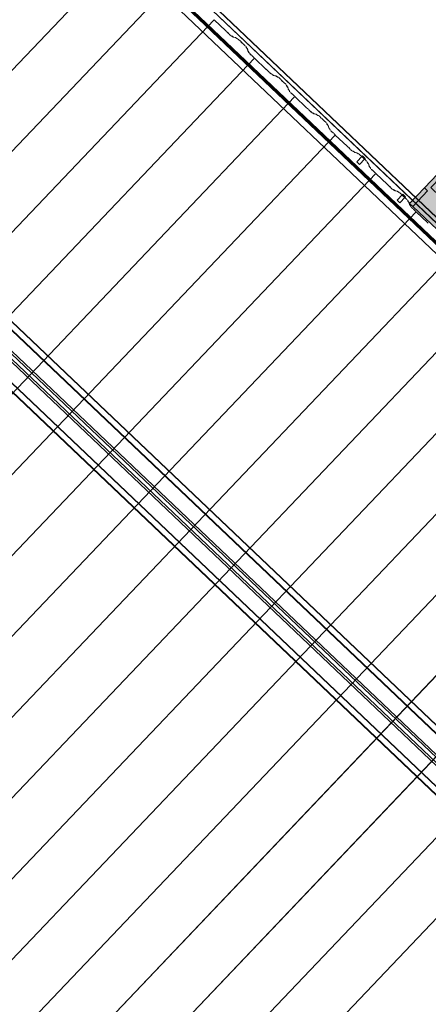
# Model space of a CAD drawing. Header units: metres. Extents: x 32343131.6 to 32343183.7, y 5699223.3 to 5699275.1.
# Tile 97 of 190: x 32343150.9 to 32343153.6, y 5699264.8 to 5699271.4. Entities that reach past the tile are written whole.
import ezdxf

# ---------------------------------------------------------------- set-up
doc = ezdxf.new("R2010")
doc.units = ezdxf.units.M
for name, color, linetype, lineweight in [('0-1', 7, 'Continuous', 5), ('A-DETL-GENF', 7, 'Continuous', 18), ('E-LITE-EQPM', 7, 'Continuous', 50)]:
    doc.layers.add(name, color=color, linetype=linetype, lineweight=lineweight)
for name, color, linetype, lineweight, true_color in [('A-DETL-GENF-1', 2, 'Continuous', 50, 0xffff00), ('A-DETL-GENF-2', 9, 'Continuous', 50, 0x808080), ('A-DETL-GENF-3', 5, 'Continuous', 18, 0x0000ff), ('A-DETL-GENF-4', 5, 'Continuous', 50, 0x0000ff), ('A-GENM-1', 7, 'Continuous', 5, 0xcccccc), ('A-ROOF-1', 7, 'Continuous', 5, 0xcccccc), ('E-POWR-CNDT-1', 5, 'Continuous', 70, 0x0000ff), ('G-IMPT-1', 5, 'Continuous', 25, 0x0000ff), ('S-BEAM-1', 7, 'Continuous', 5, 0xcccccc)]:
    doc.layers.add(name, color=color, linetype=linetype, lineweight=lineweight, true_color=true_color)

# ---------------------------------------------------------------- blocks, each defined once
blk = doc.blocks.new('HEB Träger - 3046107-TGA_190_LP5_GR_DA-TGA-01_G_')
at = {"layer": 'S-BEAM-1'}
for p, q in [((104.2167, -9.5408), (69.4407, 23.5444)), ((69.4422, 23.5461), (104.2182, -9.5391)), ((104.2451, -9.5108), (69.4692, 23.5744)), ((104.2467, -9.5092), (69.4707, 23.576)), ((104.0107, -9.7573), (69.2347, 23.3279)), ((104.0122, -9.7557), (69.2362, 23.3295)), ((69.2632, 23.3578), (104.0391, -9.7274)), ((104.0407, -9.7257), (69.2647, 23.3595)), ((78.0268, 15.1823), (72.2525, 20.6758)), ((78.0441, 15.2005), (72.2698, 20.694)), ((78.0537, 15.2106), (72.2794, 20.7041)), ((78.0171, 15.1722), (72.2429, 20.6657))]:
    blk.add_line(p, q, dxfattribs=at)
blk = doc.blocks.new('construction-roof-accessories--rheinzink-rzk010047 - construction-roof-accessories--rheinzink-rzk010047-3217442-TGA_190_LP5_GR_DA-TGA-01_G_')
at = {"layer": 'A-GENM-1'}
for p, q in [((-0.0125, 0.0822), (0.0125, 0.0822)), ((0.0125, 0.0822), (-0.0125, 0.0822)), ((-0.0125, 0.0822), (-0.0125, 0.0322)), ((-0.0125, 0.0263), (-0.0125, 0.0822)), ((0.0125, 0.0822), (0.0125, 0.0263)), ((0.0125, 0.0322), (0.0125, 0.0822)), ((-0.0125, 0.0263), (-0.0125, 0.0322)), ((-0.0125, 0.0322), (0.0125, 0.0322)), ((-0.0125, 0.0322), (0.0125, 0.0322)), ((0.0125, 0.0263), (-0.0125, 0.0263)), ((-0.0125, 0.0263), (0.0125, 0.0263)), ((0.0125, 0.0322), (0.0125, 0.0263))]:
    blk.add_line(p, q, dxfattribs=at)
blk = doc.blocks.new('Wasserleitblech - Wasserleitblech-3545865-TGA_190_LP5_GR_DA-TGA-01_G_')
at = {"layer": 'A-ROOF-1'}
for p, q in [((105.9336, -7.7361), (71.1576, 25.3491)), ((105.9341, -7.7355), (71.1582, 25.3497)), ((105.953, -7.7157), (71.177, 25.3695)), ((71.1777, 25.3702), (105.9537, -7.715)), ((79.7081, 17.0081), (73.9646, 22.4723)), ((79.7081, 17.0081), (73.9646, 22.4723))]:
    blk.add_line(p, q, dxfattribs=at)
blk = doc.blocks.new('ARC_190_LPX_FM_Stellplätze_rvt-1-TGA_190_LP5_GR_DA-TGA-01_G_')
at = {"layer": 'S-BEAM-1'}
for p, q in [((32343143.353, 5699263.2375), (32343151.6153, 5699271.922)), ((32343143.353, 5699263.2375), (32343151.6153, 5699271.922)), ((32343143.353, 5699263.2374), (32343151.6152, 5699271.9219)), ((32343143.353, 5699263.2374), (32343151.6152, 5699271.9219)), ((32343143.6246, 5699262.9789), (32343151.8869, 5699271.6634)), ((32343143.6246, 5699262.9789), (32343151.8869, 5699271.6634)), ((32343143.6247, 5699262.979), (32343151.887, 5699271.6635)), ((32343143.6247, 5699262.979), (32343151.887, 5699271.6635)), ((32343143.8963, 5699262.7204), (32343152.1586, 5699271.4049)), ((32343143.8963, 5699262.7204), (32343152.1586, 5699271.4049)), ((32343143.8964, 5699262.7205), (32343152.1587, 5699271.405)), ((32343143.8964, 5699262.7205), (32343152.1587, 5699271.405)), ((32343152.1586, 5699271.4049), (32343152.1587, 5699271.405)), ((32343152.1587, 5699271.405), (32343152.1586, 5699271.4049)), ((32343152.2374, 5699271.3299), (32343152.1586, 5699271.4049)), ((32343152.1587, 5699271.405), (32343152.2375, 5699271.33)), ((32343152.2407, 5699271.3272), (32343152.2455, 5699271.3234)), ((32343152.2462, 5699271.3226), (32343152.2414, 5699271.3264)), ((32343152.2563, 5699271.3122), (32343152.2523, 5699271.3168)), ((32343152.2531, 5699271.3161), (32343152.2572, 5699271.3115)), ((32343152.2676, 5699271.3013), (32343152.26, 5699271.3084)), ((32343152.2601, 5699271.3085), (32343152.2676, 5699271.3014)), ((32343152.2723, 5699271.2976), (32343152.2767, 5699271.2967)), ((32343152.2778, 5699271.2957), (32343152.2733, 5699271.2966)), ((32343152.2777, 5699271.2961), (32343152.2869, 5699271.2895)), ((32343152.2878, 5699271.2885), (32343152.2786, 5699271.2952)), ((32343152.2877, 5699271.289), (32343152.3022, 5699271.2861)), ((32343152.3032, 5699271.285), (32343152.2888, 5699271.2879)), ((32343152.3032, 5699271.2855), (32343152.3124, 5699271.2788)), ((32343152.3133, 5699271.2779), (32343152.304, 5699271.2845)), ((32343152.3132, 5699271.2783), (32343152.3181, 5699271.2773)), ((32343152.3192, 5699271.2763), (32343152.3142, 5699271.2773)), ((32343152.3361, 5699271.2608), (32343152.3238, 5699271.2725)), ((32343152.3239, 5699271.2726), (32343152.3362, 5699271.2609)), ((32343152.3413, 5699271.255), (32343152.3396, 5699271.2572)), ((32343152.3405, 5699271.2564), (32343152.3423, 5699271.2542)), ((32343152.3495, 5699271.2474), (32343152.3518, 5699271.2457)), ((32343152.3526, 5699271.2448), (32343152.3503, 5699271.2465)), ((32343152.3687, 5699271.2298), (32343152.3563, 5699271.2416)), ((32343152.3564, 5699271.2417), (32343152.3688, 5699271.2299)), ((32343152.3739, 5699271.2205), (32343152.3727, 5699271.2254)), ((32343152.3738, 5699271.2244), (32343152.375, 5699271.2195)), ((32343152.3817, 5699271.2107), (32343152.3745, 5699271.2196)), ((32343152.3755, 5699271.2188), (32343152.3826, 5699271.2099)), ((32343152.3858, 5699271.1956), (32343152.3822, 5699271.2099)), ((32343152.3832, 5699271.2089), (32343152.3869, 5699271.1946)), ((32343152.3935, 5699271.1858), (32343152.3864, 5699271.1947)), ((32343152.3874, 5699271.1938), (32343152.3945, 5699271.185)), ((32343152.3952, 5699271.1806), (32343152.3941, 5699271.185)), ((32343152.3951, 5699271.184), (32343152.3963, 5699271.1796)), ((32343152.4077, 5699271.1679), (32343152.4002, 5699271.1751)), ((32343152.4003, 5699271.1752), (32343152.4078, 5699271.168)), ((32343152.411, 5699271.1652), (32343152.4157, 5699271.1614)), ((32343152.4164, 5699271.1606), (32343152.4117, 5699271.1644)), ((32343152.4266, 5699271.1502), (32343152.4226, 5699271.1548)), ((32343152.4234, 5699271.1541), (32343152.4274, 5699271.1496)), ((32343144.168, 5699262.4619), (32343152.4303, 5699271.1464)), ((32343144.168, 5699262.4619), (32343152.4303, 5699271.1464)), ((32343144.1681, 5699262.462), (32343152.4304, 5699271.1465)), ((32343144.1681, 5699262.462), (32343152.4304, 5699271.1465)), ((32343152.4303, 5699271.1464), (32343152.4304, 5699271.1465)), ((32343152.4304, 5699271.1465), (32343152.4303, 5699271.1464)), ((32343152.5091, 5699271.0714), (32343152.4303, 5699271.1464)), ((32343152.4304, 5699271.1465), (32343152.5092, 5699271.0715)), ((32343152.5124, 5699271.0687), (32343152.5171, 5699271.0649)), ((32343152.5178, 5699271.0641), (32343152.5131, 5699271.0679)), ((32343152.528, 5699271.0537), (32343152.524, 5699271.0583)), ((32343152.5248, 5699271.0576), (32343152.5288, 5699271.0531)), ((32343152.5392, 5699271.0428), (32343152.5317, 5699271.0499)), ((32343152.5318, 5699271.05), (32343152.5393, 5699271.0429)), ((32343152.5439, 5699271.0391), (32343152.5484, 5699271.0382)), ((32343152.5495, 5699271.0372), (32343152.545, 5699271.0381)), ((32343152.5494, 5699271.0376), (32343152.5586, 5699271.031)), ((32343152.5595, 5699271.0301), (32343152.5503, 5699271.0367)), ((32343152.5594, 5699271.0305), (32343152.5739, 5699271.0276)), ((32343152.5749, 5699271.0265), (32343152.5605, 5699271.0295)), ((32343152.5749, 5699271.027), (32343152.5841, 5699271.0203)), ((32343152.5849, 5699271.0194), (32343152.5757, 5699271.0261)), ((32343152.5849, 5699271.0199), (32343152.5898, 5699271.0189)), ((32343152.5909, 5699271.0178), (32343152.5859, 5699271.0188)), ((32343152.6078, 5699271.0023), (32343152.5955, 5699271.0141)), ((32343152.5956, 5699271.0142), (32343152.6079, 5699271.0024)), ((32343152.613, 5699270.9966), (32343152.6112, 5699270.9988)), ((32343152.6122, 5699270.998), (32343152.614, 5699270.9958)), ((32343152.6212, 5699270.9889), (32343152.6234, 5699270.9872)), ((32343152.6243, 5699270.9863), (32343152.622, 5699270.988)), ((32343152.6404, 5699270.9714), (32343152.628, 5699270.9831)), ((32343152.6281, 5699270.9832), (32343152.6405, 5699270.9715)), ((32343152.6456, 5699270.9621), (32343152.6444, 5699270.9669)), ((32343152.6454, 5699270.9659), (32343152.6467, 5699270.9611)), ((32343152.6533, 5699270.9522), (32343152.6462, 5699270.9611)), ((32343152.6472, 5699270.9603), (32343152.6543, 5699270.9514)), ((32343152.6575, 5699270.9372), (32343152.6538, 5699270.9515)), ((32343152.6549, 5699270.9504), (32343152.6586, 5699270.9361)), ((32343152.6652, 5699270.9273), (32343152.6581, 5699270.9362)), ((32343152.6591, 5699270.9354), (32343152.6662, 5699270.9265)), ((32343152.6669, 5699270.9221), (32343152.6657, 5699270.9265)), ((32343152.6668, 5699270.9255), (32343152.668, 5699270.9211)), ((32343152.6719, 5699270.9167), (32343152.6795, 5699270.9096)), ((32343152.6794, 5699270.9095), (32343152.6719, 5699270.9166)), ((32343152.6826, 5699270.9068), (32343152.6874, 5699270.903)), ((32343152.6881, 5699270.9022), (32343152.6833, 5699270.906)), ((32343152.6983, 5699270.8918), (32343152.6942, 5699270.8963)), ((32343152.6951, 5699270.8957), (32343152.6991, 5699270.8911)), ((32343144.4397, 5699262.2034), (32343152.702, 5699270.888)), ((32343144.4397, 5699262.2034), (32343152.702, 5699270.888)), ((32343144.4398, 5699262.2035), (32343152.7021, 5699270.8881)), ((32343144.4398, 5699262.2035), (32343152.7021, 5699270.8881)), ((32343152.702, 5699270.888), (32343152.7021, 5699270.8881)), ((32343152.7021, 5699270.8881), (32343152.702, 5699270.888)), ((32343152.7808, 5699270.813), (32343152.702, 5699270.888)), ((32343152.7021, 5699270.8881), (32343152.7809, 5699270.8131)), ((32343152.7841, 5699270.8103), (32343152.7888, 5699270.8065)), ((32343152.7895, 5699270.8057), (32343152.7848, 5699270.8095)), ((32343152.7997, 5699270.7953), (32343152.7957, 5699270.7998)), ((32343152.7965, 5699270.7992), (32343152.8005, 5699270.7946)), ((32343152.8109, 5699270.7843), (32343152.8034, 5699270.7915)), ((32343152.8035, 5699270.7916), (32343152.811, 5699270.7844)), ((32343152.8156, 5699270.7806), (32343152.8201, 5699270.7797)), ((32343152.8211, 5699270.7787), (32343152.8167, 5699270.7796)), ((32343152.8211, 5699270.7792), (32343152.8303, 5699270.7725)), ((32343152.8312, 5699270.7716), (32343152.8219, 5699270.7782)), ((32343152.8311, 5699270.772), (32343152.8456, 5699270.7691)), ((32343152.8466, 5699270.7681), (32343152.8321, 5699270.771)), ((32343152.8466, 5699270.7685), (32343152.8558, 5699270.7619)), ((32343152.8566, 5699270.7609), (32343152.8474, 5699270.7676)), ((32343152.8566, 5699270.7614), (32343152.8615, 5699270.7604)), ((32343152.8626, 5699270.7594), (32343152.8576, 5699270.7604)), ((32343152.8795, 5699270.7439), (32343152.8672, 5699270.7556)), ((32343152.8673, 5699270.7557), (32343152.8796, 5699270.744)), ((32343152.8847, 5699270.7381), (32343152.8829, 5699270.7403)), ((32343152.8839, 5699270.7395), (32343152.8857, 5699270.7373)), ((32343152.8928, 5699270.7304), (32343152.8951, 5699270.7288)), ((32343152.896, 5699270.7279), (32343152.8937, 5699270.7295)), ((32343152.912, 5699270.7129), (32343152.8997, 5699270.7246)), ((32343152.8998, 5699270.7247), (32343152.9121, 5699270.713)), ((32343152.9173, 5699270.7036), (32343152.916, 5699270.7085)), ((32343152.9171, 5699270.7075), (32343152.9184, 5699270.7026)), ((32343152.925, 5699270.6938), (32343152.9179, 5699270.7026)), ((32343152.9189, 5699270.7018), (32343152.926, 5699270.6929)), ((32343152.9292, 5699270.6787), (32343152.9255, 5699270.693)), ((32343152.9266, 5699270.692), (32343152.9303, 5699270.6777)), ((32343144.7114, 5699261.945), (32343152.9737, 5699270.6295)), ((32343144.7114, 5699261.945), (32343152.9737, 5699270.6295)), ((32343144.7115, 5699261.9451), (32343152.9738, 5699270.6296)), ((32343144.7115, 5699261.9451), (32343152.9738, 5699270.6296)), ((32343152.9369, 5699270.6688), (32343152.9298, 5699270.6777)), ((32343152.9308, 5699270.6769), (32343152.9379, 5699270.668)), ((32343152.9386, 5699270.6637), (32343152.9374, 5699270.6681)), ((32343152.9385, 5699270.6671), (32343152.9396, 5699270.6627)), ((32343152.9511, 5699270.651), (32343152.9435, 5699270.6581)), ((32343152.9436, 5699270.6582), (32343152.9512, 5699270.6511)), ((32343152.9543, 5699270.6483), (32343152.9591, 5699270.6445)), ((32343152.9598, 5699270.6437), (32343152.955, 5699270.6475)), ((32343152.97, 5699270.6333), (32343152.9659, 5699270.6378)), ((32343152.9668, 5699270.6372), (32343152.9708, 5699270.6326)), ((32343152.9737, 5699270.6295), (32343152.9738, 5699270.6296)), ((32343152.9738, 5699270.6296), (32343152.9737, 5699270.6295)), ((32343153.0525, 5699270.5545), (32343152.9737, 5699270.6295)), ((32343152.9738, 5699270.6296), (32343153.0526, 5699270.5546)), ((32343153.0558, 5699270.5518), (32343153.0605, 5699270.548)), ((32343153.0612, 5699270.5472), (32343153.0565, 5699270.551)), ((32343153.0714, 5699270.5368), (32343153.0674, 5699270.5413)), ((32343153.0682, 5699270.5407), (32343153.0722, 5699270.5361)), ((32343153.0826, 5699270.5258), (32343153.0751, 5699270.533)), ((32343153.0752, 5699270.5331), (32343153.0827, 5699270.5259)), ((32343153.0873, 5699270.5222), (32343153.0918, 5699270.5213)), ((32343153.0928, 5699270.5202), (32343153.0884, 5699270.5211)), ((32343153.0928, 5699270.5207), (32343153.102, 5699270.514)), ((32343153.1028, 5699270.5131), (32343153.0936, 5699270.5198)), ((32343153.1028, 5699270.5135), (32343153.1172, 5699270.5106)), ((32343153.1183, 5699270.5096), (32343153.1038, 5699270.5125)), ((32343153.1182, 5699270.51), (32343153.1274, 5699270.5034)), ((32343153.1283, 5699270.5025), (32343153.1191, 5699270.5091)), ((32343153.1282, 5699270.5029), (32343153.1332, 5699270.5019)), ((32343153.1342, 5699270.5009), (32343153.1293, 5699270.5019)), ((32343153.1512, 5699270.4854), (32343153.1389, 5699270.4971)), ((32343153.139, 5699270.4972), (32343153.1513, 5699270.4855)), ((32343153.1564, 5699270.4796), (32343153.1546, 5699270.4818)), ((32343153.1556, 5699270.481), (32343153.1574, 5699270.4788)), ((32343153.1645, 5699270.472), (32343153.1668, 5699270.4703)), ((32343153.1677, 5699270.4694), (32343153.1654, 5699270.4711)), ((32343153.1837, 5699270.4544), (32343153.1714, 5699270.4661)), ((32343153.1715, 5699270.4662), (32343153.1838, 5699270.4545)), ((32343153.189, 5699270.4451), (32343153.1877, 5699270.45)), ((32343153.1888, 5699270.449), (32343153.1901, 5699270.4441)), ((32343153.1967, 5699270.4353), (32343153.1896, 5699270.4441)), ((32343153.1906, 5699270.4433), (32343153.1977, 5699270.4345)), ((32343153.2009, 5699270.4202), (32343153.1972, 5699270.4345)), ((32343153.1983, 5699270.4335), (32343153.202, 5699270.4192)), ((32343144.9831, 5699261.6865), (32343153.2454, 5699270.371)), ((32343144.9831, 5699261.6865), (32343153.2454, 5699270.371)), ((32343144.9832, 5699261.6866), (32343153.2454, 5699270.3711)), ((32343144.9832, 5699261.6866), (32343153.2454, 5699270.3711)), ((32343153.2086, 5699270.4104), (32343153.2015, 5699270.4192)), ((32343153.2025, 5699270.4184), (32343153.2096, 5699270.4095)), ((32343153.2102, 5699270.4052), (32343153.2091, 5699270.4096)), ((32343153.2102, 5699270.4086), (32343153.2113, 5699270.4042)), ((32343153.2227, 5699270.3925), (32343153.2152, 5699270.3997)), ((32343153.2153, 5699270.3998), (32343153.2228, 5699270.3926)), ((32343153.226, 5699270.3898), (32343153.2308, 5699270.386)), ((32343153.2315, 5699270.3852), (32343153.2267, 5699270.389)), ((32343153.2416, 5699270.3748), (32343153.2376, 5699270.3794)), ((32343153.2385, 5699270.3787), (32343153.2425, 5699270.3741)), ((32343153.2454, 5699270.371), (32343153.2454, 5699270.3711)), ((32343153.2454, 5699270.3711), (32343153.3243, 5699270.2961)), ((32343153.2454, 5699270.3711), (32343153.2454, 5699270.371)), ((32343153.3242, 5699270.296), (32343153.2454, 5699270.371)), ((32343153.3274, 5699270.2933), (32343153.3322, 5699270.2895)), ((32343153.3329, 5699270.2887), (32343153.3281, 5699270.2925)), ((32343153.3431, 5699270.2783), (32343153.339, 5699270.2829)), ((32343153.3399, 5699270.2822), (32343153.3439, 5699270.2776)), ((32343153.3543, 5699270.2674), (32343153.3468, 5699270.2745)), ((32343153.3469, 5699270.2746), (32343153.3544, 5699270.2674)), ((32343153.359, 5699270.2637), (32343153.3635, 5699270.2628)), ((32343153.3645, 5699270.2617), (32343153.3601, 5699270.2626)), ((32343153.3645, 5699270.2622), (32343153.3737, 5699270.2555)), ((32343153.3745, 5699270.2546), (32343153.3653, 5699270.2613)), ((32343153.3745, 5699270.2551), (32343153.3889, 5699270.2521)), ((32343153.39, 5699270.2511), (32343153.3755, 5699270.254)), ((32343153.3899, 5699270.2516), (32343153.3991, 5699270.2449)), ((32343153.4, 5699270.244), (32343153.3908, 5699270.2506)), ((32343153.3999, 5699270.2444), (32343153.4049, 5699270.2434)), ((32343153.4059, 5699270.2424), (32343153.401, 5699270.2434)), ((32343153.4229, 5699270.2269), (32343153.4105, 5699270.2386)), ((32343153.4106, 5699270.2387), (32343153.423, 5699270.227)), ((32343153.4281, 5699270.2211), (32343153.4263, 5699270.2233)), ((32343153.4273, 5699270.2225), (32343153.429, 5699270.2203)), ((32343153.4362, 5699270.2135), (32343153.4385, 5699270.2118)), ((32343153.4394, 5699270.2109), (32343153.4371, 5699270.2126)), ((32343153.4554, 5699270.1959), (32343153.4431, 5699270.2077)), ((32343153.4432, 5699270.2078), (32343153.4555, 5699270.196)), ((32343153.4607, 5699270.1866), (32343153.4594, 5699270.1915)), ((32343153.4605, 5699270.1905), (32343153.4618, 5699270.1856)), ((32343153.4684, 5699270.1768), (32343153.4613, 5699270.1857)), ((32343153.4623, 5699270.1848), (32343153.4694, 5699270.176)), ((32343153.4726, 5699270.1617), (32343153.4689, 5699270.176)), ((32343153.47, 5699270.175), (32343153.4736, 5699270.1607)), ((32343153.4803, 5699270.1519), (32343153.4732, 5699270.1608)), ((32343153.4742, 5699270.1599), (32343153.4813, 5699270.1511)), ((32343145.2548, 5699261.428), (32343153.517, 5699270.1125)), ((32343145.2548, 5699261.428), (32343153.517, 5699270.1125)), ((32343145.2549, 5699261.4281), (32343153.5171, 5699270.1126)), ((32343145.2549, 5699261.4281), (32343153.5171, 5699270.1126)), ((32343153.4819, 5699270.1467), (32343153.4808, 5699270.1511)), ((32343153.4819, 5699270.1501), (32343153.483, 5699270.1457)), ((32343153.4944, 5699270.134), (32343153.4869, 5699270.1412)), ((32343153.487, 5699270.1413), (32343153.4945, 5699270.1341)), ((32343153.4977, 5699270.1313), (32343153.5025, 5699270.1275)), ((32343153.5032, 5699270.1267), (32343153.4984, 5699270.1305)), ((32343153.5133, 5699270.1163), (32343153.5093, 5699270.1209)), ((32343153.5101, 5699270.1202), (32343153.5142, 5699270.1157)), ((32343153.517, 5699270.1125), (32343153.5171, 5699270.1126)), ((32343153.5171, 5699270.1126), (32343153.517, 5699270.1125)), ((32343153.5959, 5699270.0375), (32343153.517, 5699270.1125)), ((32343153.5171, 5699270.1126), (32343153.596, 5699270.0376)), ((32343145.5265, 5699261.1696), (32343153.7888, 5699269.8541)), ((32343145.5265, 5699261.1696), (32343153.7888, 5699269.8541)), ((32343145.5265, 5699261.1695), (32343153.7887, 5699269.854)), ((32343145.5265, 5699261.1695), (32343153.7887, 5699269.854)), ((32343145.7981, 5699260.9111), (32343154.0604, 5699269.5956)), ((32343145.7981, 5699260.9111), (32343154.0604, 5699269.5956)), ((32343145.7982, 5699260.9111), (32343154.0605, 5699269.5957)), ((32343145.7982, 5699260.9111), (32343154.0605, 5699269.5957)), ((32343146.0698, 5699260.6526), (32343154.3321, 5699269.3371)), ((32343146.0698, 5699260.6526), (32343154.3321, 5699269.3371)), ((32343146.0699, 5699260.6527), (32343154.3322, 5699269.3372)), ((32343146.0699, 5699260.6527), (32343154.3322, 5699269.3372)), ((32343146.3415, 5699260.3941), (32343154.6038, 5699269.0786)), ((32343146.3415, 5699260.3941), (32343154.6038, 5699269.0786)), ((32343146.3416, 5699260.3942), (32343154.6039, 5699269.0787)), ((32343146.3416, 5699260.3942), (32343154.6039, 5699269.0787)), ((32343146.6132, 5699260.1356), (32343154.8755, 5699268.8201)), ((32343146.6132, 5699260.1356), (32343154.8755, 5699268.8201)), ((32343146.6133, 5699260.1357), (32343154.8756, 5699268.8202)), ((32343146.6133, 5699260.1357), (32343154.8756, 5699268.8202)), ((32343146.8849, 5699259.8771), (32343155.1472, 5699268.5617)), ((32343146.8849, 5699259.8771), (32343155.1472, 5699268.5617)), ((32343146.885, 5699259.8772), (32343155.1473, 5699268.5618)), ((32343146.885, 5699259.8772), (32343155.1473, 5699268.5618)), ((32343147.1566, 5699259.6187), (32343155.4189, 5699268.3032)), ((32343147.1566, 5699259.6187), (32343155.4189, 5699268.3032)), ((32343147.1567, 5699259.6188), (32343155.4189, 5699268.3033)), ((32343147.1567, 5699259.6188), (32343155.4189, 5699268.3033)), ((32343147.4283, 5699259.3602), (32343155.6905, 5699268.0447)), ((32343147.4283, 5699259.3602), (32343155.6905, 5699268.0447)), ((32343147.4284, 5699259.3603), (32343155.6906, 5699268.0448)), ((32343147.4284, 5699259.3603), (32343155.6906, 5699268.0448)), ((32343147.7, 5699259.1018), (32343155.9623, 5699267.7863)), ((32343147.7, 5699259.1018), (32343155.9623, 5699267.7863)), ((32343147.7, 5699259.1017), (32343155.9622, 5699267.7862)), ((32343147.7, 5699259.1017), (32343155.9622, 5699267.7862))]:
    blk.add_line(p, q, dxfattribs=at)
for centre, major_axis, ratio, start_param, end_param in [((32343152.2379, 5699271.3304), (-0.00543, 0.00517), 0.087156, 1.570796, 2.355303), ((32343152.2379, 5699271.3304), (-0.00435, 0.00414), 0.087156, 1.570796, 2.355304), ((32343152.249, 5699271.3194), (-0.00543, 0.00517), 0.087156, 3.927885, 5.496895), ((32343152.249, 5699271.3194), (-0.00435, 0.00414), 0.087156, 3.927882, 5.496898), ((32343152.2605, 5699271.3089), (-0.00543, 0.00517), 0.087156, 0.78629, 1.570796), ((32343152.2605, 5699271.3089), (-0.00435, 0.00414), 0.087156, 0.78629, 1.570796), ((32343152.268, 5699271.3017), (-0.00435, 0.00414), 0.087155, 1.570797, 3.003601), ((32343152.268, 5699271.3017), (-0.00543, 0.00517), 0.087156, 1.570796, 3.003604), ((32343152.282, 5699271.2915), (-0.00543, 0.00517), 0.087155, 5.711275, 6.145197), ((32343152.282, 5699271.2915), (-0.00435, 0.00414), 0.087156, 5.711273, 6.145192), ((32343152.2835, 5699271.2931), (-0.00435, 0.00414), 0.087156, 2.569681, 3.003605), ((32343152.2835, 5699271.2931), (-0.00543, 0.00517), 0.087155, 2.569676, 3.003604), ((32343152.3075, 5699271.2809), (-0.00543, 0.00517), 0.087155, 5.711275, 6.145197), ((32343152.3075, 5699271.2809), (-0.00435, 0.00414), 0.087156, 5.711273, 6.145191), ((32343152.3089, 5699271.2825), (-0.00435, 0.00414), 0.087156, 2.569681, 3.003612), ((32343152.3089, 5699271.2825), (-0.00543, 0.00517), 0.087155, 2.569677, 3.003604), ((32343152.3234, 5699271.2722), (-0.00543, 0.00517), 0.087155, 4.71239, 6.145197), ((32343152.3234, 5699271.2722), (-0.00435, 0.00414), 0.087155, 4.71239, 6.145196), ((32343152.3358, 5699271.2604), (-0.00435, 0.00414), 0.087156, 3.74101, 4.712389), ((32343152.3358, 5699271.2604), (-0.00543, 0.00517), 0.087156, 3.741008, 4.712389), ((32343152.3461, 5699271.251), (-0.00543, 0.00517), 0.087155, 0.599417, 2.542176), ((32343152.3461, 5699271.251), (-0.00435, 0.00414), 0.087156, 0.599417, 2.542176), ((32343152.356, 5699271.2412), (-0.00543, 0.00517), 0.087155, 4.712389, 5.683768), ((32343152.356, 5699271.2412), (-0.00435, 0.00414), 0.087156, 4.712389, 5.683764), ((32343152.3683, 5699271.2295), (-0.00435, 0.00414), 0.087156, 3.279582, 4.712389), ((32343152.3683, 5699271.2295), (-0.00543, 0.00517), 0.087156, 3.279583, 4.712389), ((32343152.3794, 5699271.2155), (-0.00543, 0.00517), 0.087156, 0.137983, 0.571912), ((32343152.3794, 5699271.2155), (-0.00435, 0.00414), 0.087156, 0.137989, 0.57191), ((32343152.3778, 5699271.214), (-0.00435, 0.00414), 0.087156, 3.279581, 3.713503), ((32343152.3778, 5699271.214), (-0.00543, 0.00517), 0.087156, 3.27958, 3.713505), ((32343152.3913, 5699271.1906), (-0.00543, 0.00517), 0.087155, 0.137988, 0.571912), ((32343152.3913, 5699271.1906), (-0.00435, 0.00414), 0.087156, 0.137988, 0.571915), ((32343152.3897, 5699271.1891), (-0.00435, 0.00414), 0.087155, 3.279582, 3.713505), ((32343152.3897, 5699271.1891), (-0.00543, 0.00517), 0.087156, 3.279581, 3.713505), ((32343152.4006, 5699271.1756), (-0.00543, 0.00517), 0.087156, 0.13799, 1.570796), ((32343152.4006, 5699271.1756), (-0.00435, 0.00414), 0.087156, 0.137989, 1.570796), ((32343152.4081, 5699271.1684), (-0.00543, 0.00517), 0.087156, 1.570796, 2.355303), ((32343152.4081, 5699271.1684), (-0.00435, 0.00414), 0.087156, 1.570796, 2.355302), ((32343152.4192, 5699271.1574), (-0.00543, 0.00517), 0.087156, 3.927882, 5.496895), ((32343152.4192, 5699271.1574), (-0.00435, 0.00414), 0.087156, 3.927883, 5.496895), ((32343152.4307, 5699271.1469), (-0.00543, 0.00517), 0.087156, 0.78629, 1.570796), ((32343152.4307, 5699271.1469), (-0.00435, 0.00414), 0.087156, 0.786289, 1.570796), ((32343152.5096, 5699271.0719), (-0.00543, 0.00517), 0.087155, 1.570796, 2.355303), ((32343152.5096, 5699271.0719), (-0.00435, 0.00414), 0.087156, 1.570796, 2.355305), ((32343152.5207, 5699271.0609), (-0.00543, 0.00517), 0.087155, 3.927883, 5.496895), ((32343152.5207, 5699271.0609), (-0.00435, 0.00414), 0.087155, 3.927883, 5.496898), ((32343152.5322, 5699271.0504), (-0.00543, 0.00517), 0.087156, 0.786292, 1.570796), ((32343152.5322, 5699271.0504), (-0.00435, 0.00414), 0.087156, 0.78629, 1.570796), ((32343152.5397, 5699271.0433), (-0.00543, 0.00517), 0.087156, 1.570796, 3.003604), ((32343152.5397, 5699271.0433), (-0.00435, 0.00414), 0.087155, 1.570797, 3.003602), ((32343152.5537, 5699271.033), (-0.00543, 0.00517), 0.087155, 5.711273, 6.145197), ((32343152.5537, 5699271.033), (-0.00435, 0.00414), 0.087156, 5.711273, 6.145192), ((32343152.5551, 5699271.0347), (-0.00435, 0.00414), 0.087156, 2.56968, 3.003611), ((32343152.5551, 5699271.0347), (-0.00543, 0.00517), 0.087156, 2.569678, 3.003604), ((32343152.5792, 5699271.0224), (-0.00543, 0.00517), 0.087156, 5.711273, 6.145197), ((32343152.5792, 5699271.0224), (-0.00435, 0.00414), 0.087156, 5.711273, 6.145191), ((32343152.5806, 5699271.024), (-0.00435, 0.00414), 0.087156, 2.56968, 3.003609), ((32343152.5806, 5699271.024), (-0.00543, 0.00517), 0.087156, 2.569678, 3.003604), ((32343152.5951, 5699271.0137), (-0.00543, 0.00517), 0.087155, 4.712389, 6.145197), ((32343152.5951, 5699271.0137), (-0.00435, 0.00414), 0.087155, 4.71239, 6.145195), ((32343152.6075, 5699271.002), (-0.00435, 0.00414), 0.087155, 3.74101, 4.712389), ((32343152.6075, 5699271.002), (-0.00543, 0.00517), 0.087156, 3.741009, 4.712389), ((32343152.6178, 5699270.9926), (-0.00543, 0.00517), 0.087155, 0.599421, 2.542176), ((32343152.6178, 5699270.9926), (-0.00435, 0.00414), 0.087156, 0.599417, 2.542177), ((32343152.6277, 5699270.9827), (-0.00543, 0.00517), 0.087156, 4.712389, 5.683768), ((32343152.6277, 5699270.9827), (-0.00435, 0.00414), 0.087156, 4.712389, 5.683764), ((32343152.64, 5699270.971), (-0.00435, 0.00414), 0.087156, 3.279581, 4.712389), ((32343152.64, 5699270.971), (-0.00543, 0.00517), 0.087156, 3.279582, 4.712389), ((32343152.651, 5699270.957), (-0.00543, 0.00517), 0.087156, 0.137984, 0.571912), ((32343152.651, 5699270.957), (-0.00435, 0.00414), 0.087156, 0.137989, 0.57191), ((32343152.6495, 5699270.9555), (-0.00435, 0.00414), 0.087156, 3.279581, 3.713499), ((32343152.6495, 5699270.9555), (-0.00543, 0.00517), 0.087156, 3.279584, 3.713505), ((32343152.6629, 5699270.9321), (-0.00543, 0.00517), 0.087156, 0.137987, 0.571912), ((32343152.6629, 5699270.9321), (-0.00435, 0.00414), 0.087156, 0.137988, 0.571913), ((32343152.6614, 5699270.9306), (-0.00435, 0.00414), 0.087156, 3.279582, 3.713504), ((32343152.6614, 5699270.9306), (-0.00543, 0.00517), 0.087156, 3.279576, 3.713505), ((32343152.6723, 5699270.9171), (-0.00543, 0.00517), 0.087156, 0.137986, 1.570796), ((32343152.6723, 5699270.9171), (-0.00435, 0.00414), 0.087156, 0.137988, 1.570796), ((32343152.6798, 5699270.9099), (-0.00543, 0.00517), 0.087156, 1.570796, 2.355303), ((32343152.6798, 5699270.9099), (-0.00435, 0.00414), 0.087156, 1.570797, 2.355299), ((32343152.6909, 5699270.899), (-0.00543, 0.00517), 0.087156, 3.927883, 5.496895), ((32343152.6909, 5699270.899), (-0.00435, 0.00414), 0.087156, 3.927883, 5.496895), ((32343152.7024, 5699270.8884), (-0.00543, 0.00517), 0.087156, 0.786291, 1.570796), ((32343152.7024, 5699270.8884), (-0.00435, 0.00414), 0.087156, 0.78629, 1.570796), ((32343152.7813, 5699270.8134), (-0.00543, 0.00517), 0.087155, 1.570797, 2.355303), ((32343152.7813, 5699270.8134), (-0.00435, 0.00414), 0.087155, 1.570797, 2.355302), ((32343152.7923, 5699270.8025), (-0.00543, 0.00517), 0.087156, 3.927884, 5.496895), ((32343152.7923, 5699270.8025), (-0.00435, 0.00414), 0.087156, 3.927883, 5.496897), ((32343152.8039, 5699270.7919), (-0.00543, 0.00517), 0.087156, 0.78629, 1.570796), ((32343152.8039, 5699270.7919), (-0.00435, 0.00414), 0.087156, 0.78629, 1.570796), ((32343152.8114, 5699270.7848), (-0.00543, 0.00517), 0.087155, 1.570797, 3.003604), ((32343152.8114, 5699270.7848), (-0.00435, 0.00414), 0.087155, 1.570797, 3.003602), ((32343152.8254, 5699270.7745), (-0.00543, 0.00517), 0.087156, 5.711274, 6.145196), ((32343152.8254, 5699270.7745), (-0.00435, 0.00414), 0.087156, 5.711273, 6.145191), ((32343152.8268, 5699270.7762), (-0.00435, 0.00414), 0.087156, 2.569681, 3.003607), ((32343152.8268, 5699270.7762), (-0.00543, 0.00517), 0.087156, 2.569682, 3.003604), ((32343152.8509, 5699270.7639), (-0.00543, 0.00517), 0.087156, 5.711274, 6.145196), ((32343152.8509, 5699270.7639), (-0.00435, 0.00414), 0.087156, 5.711273, 6.145193), ((32343152.8523, 5699270.7655), (-0.00435, 0.00414), 0.087156, 2.56968, 3.003605), ((32343152.8523, 5699270.7655), (-0.00543, 0.00517), 0.087156, 2.569681, 3.003604), ((32343152.8668, 5699270.7552), (-0.00543, 0.00517), 0.087156, 4.712389, 6.145196), ((32343152.8668, 5699270.7552), (-0.00435, 0.00414), 0.087155, 4.71239, 6.145193), ((32343152.8791, 5699270.7435), (-0.00435, 0.00414), 0.087156, 3.74101, 4.712389), ((32343152.8791, 5699270.7435), (-0.00543, 0.00517), 0.087156, 3.741011, 4.712389), ((32343152.8895, 5699270.7341), (-0.00543, 0.00517), 0.087155, 0.599417, 2.542176), ((32343152.8895, 5699270.7341), (-0.00435, 0.00414), 0.087155, 0.599417, 2.54218), ((32343152.8994, 5699270.7242), (-0.00543, 0.00517), 0.087156, 4.712389, 5.683768), ((32343152.8994, 5699270.7242), (-0.00435, 0.00414), 0.087156, 4.712389, 5.683767), ((32343152.9117, 5699270.7125), (-0.00435, 0.00414), 0.087156, 3.279581, 4.712389), ((32343152.9117, 5699270.7125), (-0.00543, 0.00517), 0.087156, 3.279583, 4.712389), ((32343152.9227, 5699270.6985), (-0.00543, 0.00517), 0.087156, 0.137984, 0.571912), ((32343152.9227, 5699270.6985), (-0.00435, 0.00414), 0.087155, 0.137989, 0.571912), ((32343152.9212, 5699270.697), (-0.00435, 0.00414), 0.087156, 3.279581, 3.713507), ((32343152.9212, 5699270.697), (-0.00543, 0.00517), 0.087156, 3.279585, 3.713505), ((32343152.9346, 5699270.6736), (-0.00543, 0.00517), 0.087156, 0.137988, 0.571912), ((32343152.9346, 5699270.6736), (-0.00435, 0.00414), 0.087156, 0.137988, 0.571907), ((32343152.9331, 5699270.6721), (-0.00435, 0.00414), 0.087155, 3.279582, 3.713509), ((32343152.9331, 5699270.6721), (-0.00543, 0.00517), 0.087156, 3.279577, 3.713505), ((32343152.944, 5699270.6586), (-0.00543, 0.00517), 0.087156, 0.137989, 1.570796), ((32343152.944, 5699270.6586), (-0.00435, 0.00414), 0.087156, 0.137988, 1.570796), ((32343152.9515, 5699270.6515), (-0.00543, 0.00517), 0.087155, 1.570796, 2.355303), ((32343152.9515, 5699270.6515), (-0.00435, 0.00414), 0.087156, 1.570796, 2.355303), ((32343152.9626, 5699270.6405), (-0.00543, 0.00517), 0.087156, 3.927882, 5.496895), ((32343152.9626, 5699270.6405), (-0.00435, 0.00414), 0.087156, 3.927882, 5.496895), ((32343152.9741, 5699270.63), (-0.00543, 0.00517), 0.087156, 0.786291, 1.570796), ((32343152.9741, 5699270.63), (-0.00435, 0.00414), 0.087156, 0.78629, 1.570796), ((32343153.0529, 5699270.555), (-0.00543, 0.00517), 0.087156, 1.570797, 2.355303), ((32343153.0529, 5699270.555), (-0.00435, 0.00414), 0.087156, 1.570797, 2.355299), ((32343153.064, 5699270.544), (-0.00543, 0.00517), 0.087156, 3.92788, 5.496895), ((32343153.064, 5699270.544), (-0.00435, 0.00414), 0.087156, 3.927883, 5.496899), ((32343153.0755, 5699270.5335), (-0.00543, 0.00517), 0.087156, 0.786288, 1.570796), ((32343153.0755, 5699270.5335), (-0.00435, 0.00414), 0.087156, 0.78629, 1.570796), ((32343153.0831, 5699270.5263), (-0.00543, 0.00517), 0.087155, 1.570797, 3.003604), ((32343153.0831, 5699270.5263), (-0.00435, 0.00414), 0.087155, 1.570797, 3.003602), ((32343153.0971, 5699270.5161), (-0.00543, 0.00517), 0.087156, 5.711274, 6.145196), ((32343153.0971, 5699270.5161), (-0.00435, 0.00414), 0.087156, 5.711273, 6.145193), ((32343153.0985, 5699270.5177), (-0.00435, 0.00414), 0.087156, 2.569681, 3.0036), ((32343153.0985, 5699270.5177), (-0.00543, 0.00517), 0.087156, 2.569681, 3.003604), ((32343153.1226, 5699270.5054), (-0.00543, 0.00517), 0.087156, 5.711274, 6.145196), ((32343153.1226, 5699270.5054), (-0.00435, 0.00414), 0.087155, 5.711273, 6.145195), ((32343153.124, 5699270.5071), (-0.00435, 0.00414), 0.087156, 2.569681, 3.003603), ((32343153.124, 5699270.5071), (-0.00543, 0.00517), 0.087156, 2.569681, 3.003604), ((32343153.1385, 5699270.4967), (-0.00543, 0.00517), 0.087156, 4.712389, 6.145196), ((32343153.1385, 5699270.4967), (-0.00435, 0.00414), 0.087156, 4.712389, 6.145195), ((32343153.1508, 5699270.485), (-0.00435, 0.00414), 0.087156, 3.74101, 4.712389), ((32343153.1508, 5699270.485), (-0.00543, 0.00517), 0.087156, 3.74101, 4.712389), ((32343153.1611, 5699270.4756), (-0.00543, 0.00517), 0.087155, 0.599417, 2.542176), ((32343153.1611, 5699270.4756), (-0.00435, 0.00414), 0.087155, 0.599418, 2.542182), ((32343153.1711, 5699270.4658), (-0.00543, 0.00517), 0.087156, 4.712389, 5.683768), ((32343153.1711, 5699270.4658), (-0.00435, 0.00414), 0.087156, 4.712389, 5.683767), ((32343153.1834, 5699270.454), (-0.00435, 0.00414), 0.087156, 3.279581, 4.712389), ((32343153.1834, 5699270.454), (-0.00543, 0.00517), 0.087156, 3.279579, 4.712389), ((32343153.1944, 5699270.4401), (-0.00543, 0.00517), 0.087155, 0.137991, 0.571912), ((32343153.1944, 5699270.4401), (-0.00435, 0.00414), 0.087155, 0.137989, 0.571911), ((32343153.1929, 5699270.4385), (-0.00435, 0.00414), 0.087156, 3.279581, 3.713505), ((32343153.1929, 5699270.4385), (-0.00543, 0.00517), 0.087156, 3.279584, 3.713505), ((32343153.2063, 5699270.4151), (-0.00543, 0.00517), 0.087156, 0.137988, 0.571912), ((32343153.2063, 5699270.4151), (-0.00435, 0.00414), 0.087156, 0.137989, 0.57191), ((32343153.2048, 5699270.4136), (-0.00435, 0.00414), 0.087156, 3.279581, 3.713507), ((32343153.2048, 5699270.4136), (-0.00543, 0.00517), 0.087156, 3.279579, 3.713505), ((32343153.2157, 5699270.4001), (-0.00543, 0.00517), 0.087156, 0.137989, 1.570796), ((32343153.2157, 5699270.4001), (-0.00435, 0.00414), 0.087156, 0.137988, 1.570796), ((32343153.2232, 5699270.393), (-0.00543, 0.00517), 0.087155, 1.570797, 2.355303), ((32343153.2232, 5699270.393), (-0.00435, 0.00414), 0.087155, 1.570797, 2.355304), ((32343153.2343, 5699270.382), (-0.00543, 0.00517), 0.087155, 3.927883, 5.496896), ((32343153.2343, 5699270.382), (-0.00435, 0.00414), 0.087155, 3.927883, 5.496898), ((32343153.2458, 5699270.3715), (-0.00543, 0.00517), 0.087156, 0.786291, 1.570796), ((32343153.2458, 5699270.3715), (-0.00435, 0.00414), 0.087156, 0.78629, 1.570796), ((32343153.3246, 5699270.2965), (-0.00543, 0.00517), 0.087156, 1.570796, 2.355303), ((32343153.3246, 5699270.2965), (-0.00435, 0.00414), 0.087156, 1.570796, 2.355303), ((32343153.3357, 5699270.2855), (-0.00543, 0.00517), 0.087156, 3.92788, 5.496895), ((32343153.3357, 5699270.2855), (-0.00435, 0.00414), 0.087156, 3.927883, 5.496899), ((32343153.3472, 5699270.275), (-0.00543, 0.00517), 0.087156, 0.786286, 1.570796), ((32343153.3472, 5699270.275), (-0.00435, 0.00414), 0.087156, 0.78629, 1.570796), ((32343153.3548, 5699270.2678), (-0.00543, 0.00517), 0.087155, 1.570797, 3.003604), ((32343153.3548, 5699270.2678), (-0.00435, 0.00414), 0.087156, 1.570797, 3.003608), ((32343153.3688, 5699270.2576), (-0.00543, 0.00517), 0.087156, 5.711274, 6.145196), ((32343153.3688, 5699270.2576), (-0.00435, 0.00414), 0.087155, 5.711273, 6.145193), ((32343153.3702, 5699270.2592), (-0.00435, 0.00414), 0.087155, 2.569681, 3.003601), ((32343153.3702, 5699270.2592), (-0.00543, 0.00517), 0.087156, 2.569681, 3.003604), ((32343153.3943, 5699270.247), (-0.00543, 0.00517), 0.087156, 5.711274, 6.145196), ((32343153.3943, 5699270.247), (-0.00435, 0.00414), 0.087156, 5.711273, 6.145193), ((32343153.3957, 5699270.2486), (-0.00435, 0.00414), 0.087156, 2.569681, 3.003602), ((32343153.3957, 5699270.2486), (-0.00543, 0.00517), 0.087156, 2.569681, 3.003604), ((32343153.4102, 5699270.2382), (-0.00543, 0.00517), 0.087156, 4.712389, 6.145196), ((32343153.4102, 5699270.2382), (-0.00435, 0.00414), 0.087156, 4.712389, 6.145195), ((32343153.4225, 5699270.2265), (-0.00435, 0.00414), 0.087156, 3.74101, 4.712389), ((32343153.4225, 5699270.2265), (-0.00543, 0.00517), 0.087156, 3.741009, 4.712389), ((32343153.4328, 5699270.2171), (-0.00543, 0.00517), 0.087156, 0.599419, 2.542176), ((32343153.4328, 5699270.2171), (-0.00435, 0.00414), 0.087155, 0.599417, 2.542174), ((32343153.4427, 5699270.2073), (-0.00543, 0.00517), 0.087156, 4.712389, 5.683768), ((32343153.4427, 5699270.2073), (-0.00435, 0.00414), 0.087156, 4.712389, 5.683771), ((32343153.4551, 5699270.1956), (-0.00435, 0.00414), 0.087156, 3.279582, 4.712389), ((32343153.4551, 5699270.1956), (-0.00543, 0.00517), 0.087156, 3.27958, 4.712389), ((32343153.4661, 5699270.1816), (-0.00543, 0.00517), 0.087155, 0.13799, 0.571913), ((32343153.4661, 5699270.1816), (-0.00435, 0.00414), 0.087156, 0.137989, 0.57191), ((32343153.4646, 5699270.1801), (-0.00435, 0.00414), 0.087155, 3.279582, 3.713509), ((32343153.4646, 5699270.1801), (-0.00543, 0.00517), 0.087156, 3.279585, 3.713505), ((32343153.478, 5699270.1567), (-0.00543, 0.00517), 0.087156, 0.137983, 0.571912), ((32343153.478, 5699270.1567), (-0.00435, 0.00414), 0.087156, 0.137989, 0.57191), ((32343153.4764, 5699270.1552), (-0.00435, 0.00414), 0.087156, 3.279581, 3.713506), ((32343153.4764, 5699270.1552), (-0.00543, 0.00517), 0.087156, 3.279581, 3.713505), ((32343153.4874, 5699270.1417), (-0.00543, 0.00517), 0.087156, 0.137986, 1.570796), ((32343153.4874, 5699270.1417), (-0.00435, 0.00414), 0.087156, 0.137989, 1.570796), ((32343153.4949, 5699270.1345), (-0.00543, 0.00517), 0.087155, 1.570797, 2.355303), ((32343153.4949, 5699270.1345), (-0.00435, 0.00414), 0.087155, 1.570797, 2.355304), ((32343153.506, 5699270.1235), (-0.00543, 0.00517), 0.087155, 3.927885, 5.496896), ((32343153.506, 5699270.1235), (-0.00435, 0.00414), 0.087155, 3.927883, 5.496898), ((32343153.5175, 5699270.113), (-0.00543, 0.00517), 0.087156, 0.786289, 1.570796), ((32343153.5175, 5699270.113), (-0.00435, 0.00414), 0.087156, 0.78629, 1.570796), ((32343153.5963, 5699270.038), (-0.00543, 0.00517), 0.087156, 1.570796, 2.355303), ((32343153.5963, 5699270.038), (-0.00435, 0.00414), 0.087156, 1.570796, 2.355303)]:
    blk.add_ellipse(centre, major_axis=major_axis, ratio=ratio, start_param=start_param, end_param=end_param, dxfattribs=at)
at = {"layer": 'A-GENM-1', "rotation": 136.4272566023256}
for p in [(32343153.1836, 5699270.4998), (32343153.4553, 5699270.2413)]:
    blk.add_blockref('construction-roof-accessories--rheinzink-rzk010047 - construction-roof-accessories--rheinzink-rzk010047-3217442-TGA_190_LP5_GR_DA-TGA-01_G_', p, dxfattribs=at)
at = {"layer": 'A-ROOF-1'}
blk.add_blockref('Wasserleitblech - Wasserleitblech-3545865-TGA_190_LP5_GR_DA-TGA-01_G_', (32343077.7673, 5699249.1855), dxfattribs=at)
at = {"layer": 'S-BEAM-1'}
blk.add_blockref('HEB Träger - 3046107-TGA_190_LP5_GR_DA-TGA-01_G_', (32343077.7673, 5699249.1855), dxfattribs=at)
blk = doc.blocks.new('LnPlus 40-AB7L-LR_18000-730 12G1 - Type catalog-V8-TGA_190_LP5_GR_DA-TGA-01_G_')
at = {"layer": 'A-DETL-GENF-1'}
blk.add_hatch(color=256, dxfattribs=at).paths.add_polyline_path([(-0.1406, 0.198), (-0.1406, -0.02), (0.1406, -0.02), (0.1406, 0.198)])
at = {"layer": 'A-DETL-GENF-2'}
h = blk.add_hatch(color=256, dxfattribs=at)
h.paths.add_polyline_path([(-0.1703, 0.2276), (-0.1703, -0.05), (-0.1406, -0.05), (-0.1406, -0.1944), (0.1406, -0.1944), (0.1406, -0.05), (0.1703, -0.05), (0.1703, 0.2276)])
h.paths.add_polyline_path([(0.1406, 0.198), (0.1406, -0.02), (-0.1406, -0.02), (-0.1406, 0.198)])
at = {"layer": 'E-LITE-EQPM'}
h = blk.add_hatch(color=256, dxfattribs=at)
h.paths.add_polyline_path([(-0.1703, -0.05), (-0.1703, -0.1944), (-0.1406, -0.1944), (-0.1406, -0.05)])
h.paths.add_polyline_path([(0.1406, -0.05), (0.1406, -0.1944), (0.1703, -0.1944), (0.1703, -0.05)])
at = {"layer": 'A-DETL-GENF'}
for p, q in [((0.1703, 0.2276), (-0.1703, 0.2276)), ((-0.1703, 0.2276), (-0.1703, -0.05)), ((0.1703, -0.05), (0.1703, 0.2276)), ((0.1406, 0.198), (-0.1406, 0.198)), ((-0.1406, 0.198), (-0.1406, -0.02)), ((-0.1406, -0.02), (-0.1406, 0.198)), ((-0.1406, 0.198), (0.1406, 0.198)), ((0.1406, -0.02), (0.1406, 0.198)), ((0.1406, 0.198), (0.1406, -0.02)), ((-0.1406, -0.05), (-0.1703, -0.05)), ((-0.1703, -0.05), (-0.1703, -0.1944)), ((-0.1703, -0.05), (-0.1406, -0.05)), ((-0.1406, -0.02), (0.1406, -0.02)), ((0.1406, -0.02), (-0.1406, -0.02)), ((-0.1406, -0.1944), (-0.1406, -0.05)), ((-0.1406, -0.05), (-0.1406, -0.1944)), ((0.1703, -0.05), (0.1406, -0.05)), ((0.1406, -0.05), (0.1406, -0.1944)), ((0.1406, -0.1944), (0.1406, -0.05)), ((0.1406, -0.05), (0.1703, -0.05)), ((0.1703, -0.1944), (0.1703, -0.05)), ((-0.1703, -0.1944), (-0.1406, -0.1944)), ((-0.1406, -0.1944), (0.1406, -0.1944)), ((0.1406, -0.1944), (0.1703, -0.1944))]:
    blk.add_line(p, q, dxfattribs=at)
blk = doc.blocks.new('Symbol_Elektro_Leitung_Hoch_Runter - Zeichnung1_dwg_E-Blitz-Anschlusspunkt-7483321-TGA_190_LP5_GR_DA-TGA-01_G_')
at = {"layer": 'G-IMPT-1'}
blk.add_hatch(color=256, dxfattribs=at).paths.add_polyline_path([(0, -0.0625), (0.0162, -0.0604), (0.0313, -0.0541), (0.0442, -0.0442), (0.0541, -0.0313), (0.0604, -0.0162), (0.0625, 0), (0.0604, 0.0162), (0.0541, 0.0313), (0.0442, 0.0442), (0.0313, 0.0541), (0.0162, 0.0604), (0, 0.0625), (-0.0162, 0.0604), (-0.0313, 0.0541), (-0.0442, 0.0442), (-0.0541, 0.0313), (-0.0604, 0.0162), (-0.0625, 0), (-0.0604, -0.0162), (-0.0541, -0.0313), (-0.0442, -0.0442), (-0.0313, -0.0541), (-0.0162, -0.0604)])
blk.add_circle((0, 0), 0.0625, dxfattribs=at)
blk = doc.blocks.new('Symbol_Elektro_Leitung_Hoch_Runter - Nach unten-7483331-TGA_190_LP5_GR_DA-TGA-01_G_')
at = {"layer": 'A-DETL-GENF-3'}
blk.add_hatch(color=256, dxfattribs=at).paths.add_polyline_path([(-0.4243, -0.4243), (-0.2078, -0.2993), (-0.2993, -0.2078)])
at = {"layer": 'A-DETL-GENF'}
for p, q in [((-0.2993, -0.2078), (-0.4243, -0.4243)), ((-0.2078, -0.2993), (-0.2993, -0.2078)), ((-0.4243, -0.4243), (-0.2078, -0.2993))]:
    blk.add_line(p, q, dxfattribs=at)
at = {"layer": 'A-DETL-GENF-4'}
for p, q in [((0, 0), (-0.0442, -0.0442)), ((-0.0442, -0.0442), (-0.4243, -0.4243))]:
    blk.add_line(p, q, dxfattribs=at)
blk.add_blockref('Symbol_Elektro_Leitung_Hoch_Runter - Zeichnung1_dwg_E-Blitz-Anschlusspunkt-7483321-TGA_190_LP5_GR_DA-TGA-01_G_', (0, 0))

msp = doc.modelspace()

# ---------------------------------------------------------------- linework, layer by layer
at = {"layer": 'E-POWR-CNDT-1'}
msp.add_line((32343157.49451, 5699266.24454), (32343148.86361, 5699274.45581), dxfattribs=at)

# ---------------------------------------------------------------- block references
at = {"layer": '0-1'}
msp.add_blockref('ARC_190_LPX_FM_Stellplätze_rvt-1-TGA_190_LP5_GR_DA-TGA-01_G_', (0, 0), dxfattribs=at)
at = {"layer": 'A-DETL-GENF-3', "rotation": 136.4271608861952}
msp.add_blockref('Symbol_Elektro_Leitung_Hoch_Runter - Nach unten-7483331-TGA_190_LP5_GR_DA-TGA-01_G_', (32343151.73999, 5699271.71927), dxfattribs=at)
at = {"layer": 'E-LITE-EQPM', "rotation": 316.4272566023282}
msp.add_blockref('LnPlus 40-AB7L-LR_18000-730 12G1 - Type catalog-V8-TGA_190_LP5_GR_DA-TGA-01_G_', (32343153.73064, 5699270.19282), dxfattribs=at)

doc.saveas('drawing.dxf')
